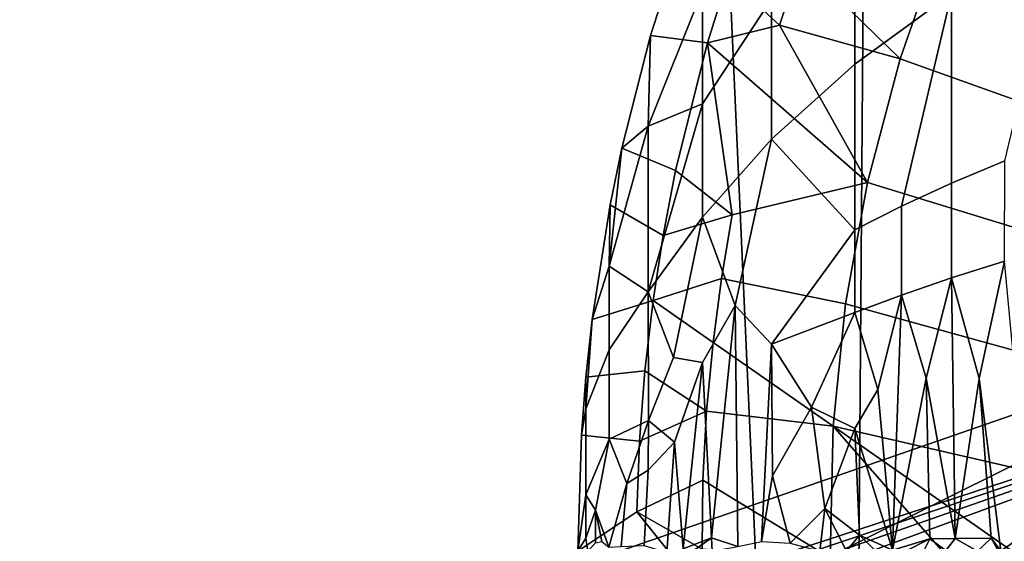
# Model space of a CAD drawing. Header units: millimetres. Extents: x -359 to 363, y -484 to 317.
# Tile 28 of 74: x -74 to -44, y 0 to 16. Entities that reach past the tile are written whole.
import ezdxf

# ---------------------------------------------------------------- set-up
doc = ezdxf.new("R2010")
doc.units = ezdxf.units.MM
doc.layers.add('Layer 01', color=7, linetype='Continuous', true_color=0x000000)

msp = doc.modelspace()

# ---------------------------------------------------------------- linework, layer by layer
at = {"layer": 'Layer 01'}
for points in [[(-47.321, 125.52, 479.127), (-119.741, 91.554, 479.542), (-50.117, -248.859, 479.143)], [(-24.22, 72.889, 479.038), (-47.321, 125.52, 479.127), (-50.117, -248.859, 479.143)], [(-56.09, 103.482, 398.859), (-48.374, -68.558, 398.888), (-96.867, -69.199, 398.659), (-118.293, 105.318, 398.558)], [(0.161, -68.421, 399), (-48.374, -68.558, 398.888), (-26.513, 104.826, 398.966), (-1.931, 105.304, 399.003)], [(-48.374, -68.558, 398.888), (-56.09, 103.482, 398.859), (-26.513, 104.826, 398.966)], [(-120.159, -248.467, 479.543), (-50.117, -248.859, 479.143), (-119.741, 91.554, 479.542)], [(-32.058, 13.81, 155.716), (-26.647, 12.635, 190.472), (-82.805, 90.334, 159.473)], [(-26.647, 12.635, 190.472), (-24.644, 17.313, 212.339), (-82.805, 90.334, 159.473)], [(-82.805, 90.334, 159.473), (-64.436, 60.889, 146.338), (-32.058, 13.81, 155.716)], [(-24.22, 72.889, 479.038), (-50.117, -248.859, 479.143), (-22.597, -249.078, 479.034)], [(-65.847, 72.192, 144.769), (-25.928, 14.958, 155.637), (-64.436, 60.889, 146.338)], [(-32.058, 13.81, 155.716), (-64.436, 60.889, 146.338), (-25.928, 14.958, 155.637)], [(-45.41, 17.068, 310.41), (-45.41, 22.896, 304.583), (-48.388, 19.982, 303.128), (-48.388, 14.894, 308.216)], [(-38.769, 16.082, 249.231), (-45.693, 18.772, 271.501), (-44.038, 22.494, 271.501), (-37.239, 19.482, 249.231)], [(-48.388, 14.894, 308.216), (-48.388, 19.982, 303.128), (-50.947, 16.903, 301.591), (-50.947, 12.596, 305.897)], [(-49.34, 19.978, 282.637), (-45.693, 18.772, 271.501), (-46.995, 15.059, 271.501), (-50.06, 18.051, 282.637)], [(-50.06, 18.051, 282.637), (-50.705, 16.099, 282.637), (-52.291, 17.564, 288.204), (-51.593, 19.547, 288.204)], [(-54.738, 12.987, 295.673), (-53.07, 17.168, 296.492), (-53.575, 19.183, 293.116), (-54.671, 15.78, 293.116)], [(-52.912, 15.554, 288.196), (-54.671, 15.78, 293.116), (-53.575, 19.183, 293.116), (-52.291, 17.564, 288.204)], [(-43.773, 11.923, 317.632), (-42.043, 19.097, 312.457), (-45.41, 17.068, 310.41), (-45.41, 11.241, 316.238)], [(-39.989, 12.564, 249.231), (-46.995, 15.059, 271.501), (-45.693, 18.772, 271.501), (-38.769, 16.082, 249.231)], [(-50.705, 16.099, 282.637), (-50.06, 18.051, 282.637), (-46.995, 15.059, 271.501)], [(-52.912, 15.554, 288.196), (-52.291, 17.564, 288.204), (-50.705, 16.099, 282.637)], [(-54.738, 12.987, 295.673), (-53.07, 13.679, 299.981), (-53.07, 17.168, 296.492)], [(-53.07, 17.168, 296.492), (-53.07, 13.679, 299.981), (-50.947, 16.903, 301.591)], [(-46.949, 10.534, 314.794), (-45.41, 17.068, 310.41), (-48.388, 14.894, 308.216), (-48.388, 9.806, 313.304)], [(-45.41, 17.068, 310.41), (-46.949, 10.534, 314.794), (-45.41, 11.241, 316.238)], [(-50.947, 12.596, 305.897), (-50.947, 16.903, 301.591), (-53.07, 13.679, 299.981), (-53.07, 10.19, 303.47)], [(-47.996, 11.259, 271.501), (-52.912, 15.554, 288.196), (-50.705, 16.099, 282.637)], [(-46.995, 15.059, 271.501), (-47.996, 11.259, 271.501), (-50.705, 16.099, 282.637)], [(-53.899, 11.625, 288.204), (-55.552, 12.316, 293.116), (-54.671, 15.78, 293.116), (-52.912, 15.554, 288.196)], [(-55.552, 12.316, 293.116), (-54.738, 12.987, 295.673), (-54.671, 15.78, 293.116)], [(-52.156, 10.262, 282.637), (-53.899, 11.625, 288.204), (-52.912, 15.554, 288.196)], [(-52.156, 10.262, 282.637), (-52.912, 15.554, 288.196), (-47.996, 11.259, 271.501)], [(-50.947, 12.596, 305.897), (-48.388, 9.806, 313.304), (-48.388, 14.894, 308.216)], [(-40.865, 9.076, 249.231), (-47.996, 11.259, 271.501), (-46.995, 15.059, 271.501), (-39.989, 12.564, 249.231)], [(-54.74, 7.9, 300.75), (-53.07, 10.19, 303.47), (-53.07, 13.679, 299.981)], [(-54.738, 12.987, 295.673), (-54.74, 7.9, 300.75), (-53.07, 13.679, 299.981)], [(-55.94, 8.694, 294.833), (-54.74, 7.9, 300.75), (-54.738, 12.987, 295.673)], [(-54.738, 12.987, 295.673), (-55.552, 12.316, 293.116), (-55.94, 8.694, 294.833)], [(-53.07, 10.19, 303.47), (-52.067, 7.477, 308.614), (-50.947, 12.596, 305.897)], [(-50.947, 12.596, 305.897), (-52.067, 7.477, 308.614), (-50.95, 6.295, 312.192), (-48.388, 9.806, 313.304)], [(-55.91, 10.57, 293.116), (-55.94, 8.694, 294.833), (-55.552, 12.316, 293.116)], [(-54.282, 9.635, 288.204), (-55.91, 10.57, 293.116), (-55.552, 12.316, 293.116), (-53.899, 11.625, 288.204)], [(-43.78, 8.845, 320.701), (-43.773, 11.923, 317.632), (-45.41, 11.241, 316.238), (-45.41, 8.327, 319.151)], [(-54.282, 9.635, 288.204), (-53.899, 11.625, 288.204), (-52.156, 10.262, 282.637)], [(-48.67, 7.535, 271.501), (-52.488, 8.31, 282.637), (-52.156, 10.262, 282.637), (-47.996, 11.259, 271.501)], [(-41.437, 5.531, 249.231), (-48.67, 7.535, 271.501), (-47.996, 11.259, 271.501), (-40.865, 9.076, 249.231)], [(-45.41, 8.327, 319.151), (-45.41, 11.241, 316.238), (-46.949, 10.534, 314.794), (-46.949, 7.802, 317.526)], [(-54.592, 7.634, 288.204), (-56.462, 7.045, 293.116), (-55.91, 10.57, 293.116), (-54.282, 9.635, 288.204)], [(-55.94, 8.694, 294.833), (-55.91, 10.57, 293.116), (-56.462, 7.045, 293.116)], [(-46.949, 7.802, 317.526), (-46.949, 10.534, 314.794), (-48.388, 9.806, 313.304), (-48.388, 7.261, 315.848)], [(-54.74, 7.9, 300.75), (-53.962, 5.886, 305.293), (-53.07, 10.19, 303.47)], [(-52.488, 8.31, 282.637), (-54.592, 7.634, 288.204), (-54.282, 9.635, 288.204), (-52.156, 10.262, 282.637)], [(-53.07, 10.19, 303.47), (-53.962, 5.886, 305.293), (-53.07, 5.726, 307.932), (-52.067, 7.477, 308.614)], [(-50.95, 6.295, 312.192), (-48.388, 7.261, 315.848), (-48.388, 9.806, 313.304)], [(-45.41, 8.327, 319.151), (-44.555, 5.24, 323.348), (-43.78, 8.845, 320.701)], [(-43.892, -0.057, 329.469), (-43.002, 0.543, 329.929), (-43.78, 8.845, 320.701), (-44.555, 5.24, 323.348)], [(-55.94, 8.694, 294.833), (-56.462, 7.045, 293.116), (-56.664, 4.306, 294.001), (-55.94, 6.118, 297.406)], [(-55.94, 8.694, 294.833), (-55.94, 6.118, 297.406), (-54.74, 7.9, 300.75)], [(-54.592, 7.634, 288.204), (-52.488, 8.31, 282.637), (-52.747, 6.347, 282.637)], [(-52.488, 8.31, 282.637), (-48.67, 7.535, 271.501), (-49.056, 3.775, 271.501), (-52.747, 6.347, 282.637)], [(-46.949, 7.802, 317.526), (-46.192, 5.243, 321.169), (-45.41, 8.327, 319.151)], [(-45.41, 8.327, 319.151), (-46.192, 5.243, 321.169), (-45.302, 0.32, 327.308)], [(-44.555, 5.24, 323.348), (-45.41, 8.327, 319.151), (-45.302, 0.32, 327.308)], [(-54.73, 3.947, 304.742), (-54.74, 7.9, 300.75), (-55.94, 6.118, 297.406), (-55.94, 3.373, 300.154)], [(-53.962, 5.886, 305.293), (-54.74, 7.9, 300.75), (-54.73, 3.947, 304.742)], [(-142.245, -30.069, 133.288), (-28.571, 7.018, 185.419), (-33.252, 7.676, 155.887)], [(-142.245, -30.069, 133.288), (-33.252, 7.676, 155.887), (-72.637, -11.908, 149.258)], [(-29.813, 1.05, 155.856), (-72.637, -11.908, 149.258), (-33.252, 7.676, 155.887)], [(-54.843, 5.475, 288.204), (-56.656, 5.273, 293.116), (-56.462, 7.045, 293.116), (-54.592, 7.634, 288.204)], [(-52.747, 6.347, 282.637), (-52.943, 4.233, 282.637), (-54.843, 5.475, 288.204), (-54.592, 7.634, 288.204)], [(-48.388, 7.261, 315.848), (-47.681, 4.895, 319.332), (-46.949, 7.802, 317.526)], [(-46.949, 7.802, 317.526), (-47.681, 4.895, 319.332), (-47.231, -0.036, 324.958)], [(-46.192, 5.243, 321.169), (-46.949, 7.802, 317.526), (-47.231, -0.036, 324.958)], [(-53.07, 5.726, 307.932), (-52.798, 0.344, 314.029), (-52.067, 7.477, 308.614)], [(-52.798, 0.344, 314.029), (-51.984, 0.076, 316.216), (-52.067, 7.477, 308.614)], [(-52.067, 7.477, 308.614), (-51.984, 0.076, 316.216), (-51.258, 0.227, 317.648), (-50.95, 6.295, 312.192)], [(-41.699, 2.083, 249.231), (-49.056, 3.775, 271.501), (-48.67, 7.535, 271.501), (-41.437, 5.531, 249.231)], [(-28.571, 7.018, 185.419), (-312.592, -88.532, 79.645), (-317.892, -94.037, 108.077)], [(-187.762, -51.413, 157.65), (-28.571, 7.018, 185.419), (-317.892, -94.037, 108.077)], [(-28.571, 7.018, 185.419), (-142.245, -30.069, 133.288), (-312.592, -88.532, 79.645)], [(-29.933, 0.93, 210.612), (-28.571, 7.018, 185.419), (-187.762, -51.413, 157.65)], [(-56.656, 5.273, 293.116), (-56.664, 4.306, 294.001), (-56.462, 7.045, 293.116)], [(-50.95, 6.295, 312.192), (-49.721, 4.354, 316.477), (-48.388, 7.261, 315.848)], [(-48.388, 7.261, 315.848), (-49.721, 4.354, 316.477), (-48.383, 3.703, 319.414), (-47.681, 4.895, 319.332)], [(-56.664, 1.658, 296.65), (-55.94, 3.373, 300.154), (-55.94, 6.118, 297.406), (-56.664, 4.306, 294.001)], [(-52.943, 4.233, 282.637), (-52.747, 6.347, 282.637), (-49.056, 3.775, 271.501)], [(-50.95, 6.295, 312.192), (-51.258, 0.227, 317.648), (-50.919, 2.24, 316.312)], [(-49.721, 4.354, 316.477), (-50.95, 6.295, 312.192), (-50.919, 2.24, 316.312)], [(-53.929, 3.275, 308.002), (-53.07, 5.726, 307.932), (-53.962, 5.886, 305.293), (-54.73, 3.947, 304.742)], [(-55.01, 3.308, 288.204), (-56.795, 3.495, 293.116), (-56.656, 5.273, 293.116), (-54.843, 5.475, 288.204)], [(-55.01, 3.308, 288.204), (-54.843, 5.475, 288.204), (-52.943, 4.233, 282.637)], [(-53.929, 3.275, 308.002), (-53.661, 0.004, 312.071), (-53.07, 5.726, 307.932)], [(-53.07, 5.726, 307.932), (-53.661, 0.004, 312.071), (-52.798, 0.344, 314.029)], [(-56.795, 3.495, 293.116), (-56.664, 4.306, 294.001), (-56.656, 5.273, 293.116)], [(-47.231, -0.036, 324.958), (-46.079, 0.304, 326.269), (-46.192, 5.243, 321.169)], [(-46.192, 5.243, 321.169), (-46.079, 0.304, 326.269), (-45.302, 0.32, 327.308)], [(-45.302, 0.32, 327.308), (-44.19, 0.33, 328.714), (-44.555, 5.24, 323.348)], [(-43.892, -0.057, 329.469), (-44.555, 5.24, 323.348), (-44.19, 0.33, 328.714)], [(-48.383, 3.703, 319.414), (-47.231, -0.036, 324.958), (-47.681, 4.895, 319.332)], [(-56.664, 4.306, 294.001), (-56.795, 3.495, 293.116), (-56.906, -0.07, 293.116), (-56.664, 1.658, 296.65)], [(-49.721, 4.354, 316.477), (-50.919, 2.24, 316.312), (-50.372, 0.178, 319.455), (-49.303, 1.236, 320.343)], [(-48.383, 3.703, 319.414), (-49.721, 4.354, 316.477), (-49.303, 1.236, 320.343)], [(-54.73, 3.947, 304.742), (-55.94, 3.373, 300.154), (-55.398, 2.01, 304.097)], [(-54.73, 3.947, 304.742), (-55.398, 2.01, 304.097), (-54.738, 2.416, 306.244)], [(-55.01, 3.308, 288.204), (-52.943, 4.233, 282.637), (-53.056, 2.114, 282.637), (-55.091, 1.137, 288.204)], [(-54.73, 3.947, 304.742), (-54.738, 2.416, 306.244), (-53.929, 3.275, 308.002)], [(-52.943, 4.233, 282.637), (-49.056, 3.775, 271.501), (-49.147, -0.276, 271.501), (-53.056, 2.114, 282.637)], [(-48.383, 3.703, 319.414), (-49.303, 1.236, 320.343), (-48.237, 0.425, 322.933)], [(-41.33, -5.055, 249.231), (-49.147, -0.276, 271.501), (-49.056, 3.775, 271.501)], [(-41.699, 2.083, 249.231), (-41.674, -1.371, 249.231), (-49.056, 3.775, 271.501)], [(-41.33, -5.055, 249.231), (-49.056, 3.775, 271.501), (-41.674, -1.371, 249.231)], [(-48.383, 3.703, 319.414), (-48.237, 0.425, 322.933), (-47.231, -0.036, 324.958)], [(-55.091, 1.137, 288.204), (-56.906, -0.07, 293.116), (-56.795, 3.495, 293.116), (-55.01, 3.308, 288.204)], [(-56.664, 1.658, 296.65), (-56.361, 1.185, 299.741), (-55.94, 3.373, 300.154)], [(-55.94, 3.373, 300.154), (-56.361, 1.185, 299.741), (-55.951, 0.056, 303.439), (-55.398, 2.01, 304.097)], [(-54.168, -0.115, 310.682), (-53.929, 3.275, 308.002), (-54.738, 2.416, 306.244), (-54.869, 0.101, 308.127)], [(-53.929, 3.275, 308.002), (-54.168, -0.115, 310.682), (-53.661, 0.004, 312.071)], [(-54.869, 0.101, 308.127), (-54.738, 2.416, 306.244), (-55.398, 2.01, 304.097), (-55.575, 0.071, 305.286)], [(-50.372, 0.178, 319.455), (-50.919, 2.24, 316.312), (-51.258, 0.227, 317.648)], [(-55.951, 0.056, 303.439), (-55.575, 0.071, 305.286), (-55.398, 2.01, 304.097)], [(-55.091, 1.137, 288.204), (-53.056, 2.114, 282.637), (-53.083, -0.008, 282.637)], [(-53.083, -0.008, 282.637), (-53.056, 2.114, 282.637), (-49.147, -0.276, 271.501)], [(-56.906, -0.07, 293.116), (-56.664, 0.327, 297.98), (-56.664, 1.658, 296.65)], [(-56.361, 1.185, 299.741), (-56.664, 1.658, 296.65), (-56.664, 0.327, 297.98)], [(-50.372, 0.178, 319.455), (-49.464, -0.07, 321.359), (-49.303, 1.236, 320.343)], [(-49.464, -0.07, 321.359), (-48.638, -0.07, 322.771), (-49.303, 1.236, 320.343)], [(-48.237, 0.425, 322.933), (-49.303, 1.236, 320.343), (-48.638, -0.07, 322.771)], [(-187.762, -51.413, 157.65), (-30.107, -4.773, 214.136), (-29.933, 0.93, 210.612)], [(-56.906, -0.07, 293.116), (-55.091, 1.137, 288.204), (-52.057, -2.643, 280.016)], [(-56.664, 0.327, 297.98), (-56.601, -0.07, 299.016), (-56.362, 0.186, 300.739), (-56.361, 1.185, 299.741)], [(-56.168, 0.23, 301.993), (-56.361, 1.185, 299.741), (-56.362, 0.186, 300.739)], [(-56.361, 1.185, 299.741), (-56.168, 0.23, 301.993), (-55.951, 0.056, 303.439)], [(-55.091, 1.137, 288.204), (-53.083, -0.008, 282.637), (-52.057, -2.643, 280.016)], [(-56.664, 0.327, 297.98), (-56.906, -0.07, 293.116), (-56.601, -0.07, 299.016)], [(-53.661, 0.004, 312.071), (-53.366, -0.073, 312.959), (-52.798, 0.344, 314.029)], [(-53.366, -0.073, 312.959), (-52.773, -0.07, 314.486), (-52.798, 0.344, 314.029)], [(-51.984, 0.076, 316.216), (-52.798, 0.344, 314.029), (-52.773, -0.07, 314.486)], [(-47.764, -0.049, 324.153), (-48.237, 0.425, 322.933), (-48.638, -0.07, 322.771)], [(-47.764, -0.049, 324.153), (-47.231, -0.036, 324.958), (-48.237, 0.425, 322.933)], [(-46.079, 0.304, 326.269), (-47.231, -0.036, 324.958), (-46.862, -0.087, 325.54)], [(-46.268, -0.081, 326.386), (-46.079, 0.304, 326.269), (-46.862, -0.087, 325.54)], [(-46.268, -0.081, 326.386), (-45.583, -0.048, 327.3), (-46.079, 0.304, 326.269)], [(-46.079, 0.304, 326.269), (-45.583, -0.048, 327.3), (-45.302, 0.32, 327.308)], [(-44.613, -0.07, 328.585), (-45.302, 0.32, 327.308), (-45.583, -0.048, 327.3)], [(-45.302, 0.32, 327.308), (-44.613, -0.07, 328.585), (-44.19, 0.33, 328.714)], [(-44.19, 0.33, 328.714), (-44.613, -0.07, 328.585), (-43.961, -0.067, 329.396)], [(-44.19, 0.33, 328.714), (-43.961, -0.067, 329.396), (-43.892, -0.057, 329.469)], [(-43.26, -0.077, 330.262), (-43.002, 0.543, 329.929), (-43.892, -0.057, 329.469)]]:
    msp.add_3dface(points, dxfattribs=at)

doc.saveas('drawing.dxf')
